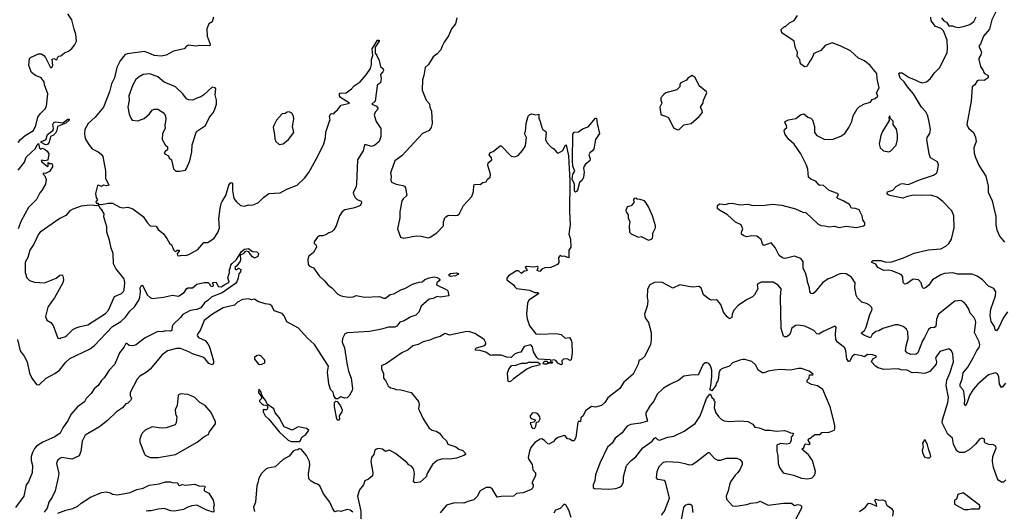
# Model space of a CAD drawing. Extents: x 1954678 to 2060275, y 904822 to 1016299.
# Tile 115 of 256: x 1999830 to 2009532, y 943575 to 948416. Entities that reach past the tile are written whole.
import ezdxf

# ---------------------------------------------------------------- set-up
doc = ezdxf.new("R2010")
doc.units = 0

msp = doc.modelspace()

# ---------------------------------------------------------------- linework, layer by layer
at = {"layer": '0CON20XD'}
for points in [[(2009489.1, 948570.9), (2009408.8, 948415), (2009385.7, 948324.3), (2009328, 948255), (2009296.7, 948175), (2009280, 948155), (2009307.5, 948095), (2009301.7, 948068.3), (2009281.7, 948038.3), (2009280, 948025), (2009296, 947955), (2009323.8, 947915), (2009330, 947895), (2009337.5, 947885), (2009373.8, 947865), (2009373.8, 947845), (2009335, 947816), (2009285, 947820), (2009265, 947813.3), (2009240, 947775), (2009215.8, 947754.2), (2009205.4, 947615), (2009163.1, 947385), (2009179.1, 947349.1), (2009228.6, 947305), (2009248.6, 947258.6), (2009253.5, 947215), (2009232.9, 947155), (2009235, 947102.5), (2009247.9, 947057.9), (2009285, 946976.7), (2009351.2, 946875), (2009373.9, 946776.1), (2009372.5, 946717.5), (2009411.7, 946631.7), (2009447.2, 946477.2), (2009449.5, 946395), (2009458.9, 946345), (2009483, 946283), (2009533.8, 946223.8)], [(1999815, 947205.6), (1999838.1, 947235), (1999883.1, 947275), (1999964.3, 947325), (1999988.9, 947375), (2000009.4, 947455), (2000030.7, 947489.3), (2000078.8, 947535), (2000094, 947565), (2000105.5, 947685.5), (2000074.6, 947774.6), (2000072.2, 947805), (2000042.5, 947842.5), (1999985, 947866.2), (1999946.2, 947895), (1999920.6, 947965), (1999928, 948035), (1999935, 948043.8), (2000015, 948081.2), (2000045, 948079.4), (2000067.5, 948065), (2000083.8, 948045), (2000134.3, 947944.3), (2000145, 947946.7), (2000157.5, 947965), (2000151.2, 948028.8), (2000165, 948033.8), (2000189.3, 948020.7), (2000198.8, 948025), (2000203.3, 948045), (2000213.9, 948056.1), (2000235, 948060.8), (2000271.7, 948088.3), (2000311.2, 948105), (2000345, 948131.4), (2000371.4, 948165), (2000388.1, 948205), (2000384.2, 948275), (2000365, 948322.5), (2000343.7, 948413.7), (2000302.9, 948475)], [(2001740.7, 948439.3), (2001727.1, 948395), (2001695, 948374), (2001672.5, 948325), (2001677.5, 948255), (2001706.7, 948175), (2001705, 948160), (2001605, 948162), (2001565, 948154), (2001494.1, 948165.9), (2001475, 948156.7), (2001449.7, 948130.3), (2001345, 948105.6), (2001272, 948068), (2001225, 948055.5), (2001155, 948062.1), (2001095, 948091.2), (2001055, 948102.5), (2000891.4, 948081.4), (2000868.3, 948071.7), (2000851.4, 948055), (2000820.2, 948009.8), (2000787.7, 947945), (2000764.6, 947845), (2000733.1, 947785), (2000713.9, 947705), (2000654.4, 947555), (2000574.7, 947455.3), (2000505, 947394.2), (2000472.9, 947335), (2000467.5, 947295), (2000471.7, 947261.7), (2000481.7, 947231.7), (2000517.4, 947177.4), (2000545, 947144.2), (2000603.6, 947113.6), (2000631.7, 947091.7), (2000648.7, 947068.7), (2000673.9, 946926.1), (2000673.8, 946855), (2000707.5, 946785), (2000685, 946780), (2000655, 946786.7), (2000636.7, 946773.3), (2000605, 946787.5), (2000595, 946782.5), (2000577.5, 946705), (2000583, 946663), (2000597.5, 946642.5), (2000581.7, 946621.7), (2000585, 946610), (2000598.3, 946608.3), (2000605, 946600), (2000635, 946596.7), (2000705, 946608), (2000745, 946608), (2000815, 946568.8), (2000845, 946563.8), (2000895, 946571.2), (2000945, 946553.8), (2001045, 946476.7), (2001085, 946417.5), (2001116.4, 946386.4), (2001175, 946382.5), (2001195, 946350), (2001245.9, 946305.9), (2001280.7, 946260.7), (2001307.5, 946215), (2001327.5, 946195), (2001345, 946150), (2001365, 946130), (2001383, 946147), (2001400, 946145), (2001400, 946135), (2001380, 946115), (2001383.6, 946093.6), (2001405, 946090), (2001423.8, 946096.2), (2001465, 946093.8), (2001495, 946104), (2001585.6, 946154.4), (2001645, 946220.8), (2001685, 946221.2), (2001747.1, 946262.9), (2001781.2, 946318.8), (2001798.8, 946365), (2001792.2, 946455), (2001803.7, 946556.3), (2001814.6, 946605.4), (2001825.5, 946624.5), (2001861.9, 946685), (2001890, 946785), (2001905, 946807.5), (2001915, 946812.5), (2001926, 946805), (2001925.8, 946735), (2001940.8, 946655), (2001965, 946622.5), (2002005, 946586.2), (2002045, 946578.8), (2002085, 946592), (2002115, 946588.8), (2002140, 946595), (2002183.6, 946616.4), (2002232.5, 946665), (2002286.1, 946703.9), (2002395, 946712), (2002462.7, 946747.3), (2002565, 946785.7), (2002634.7, 946855.3), (2002679.2, 946910.8), (2002767.6, 947072.4), (2002827.1, 947195), (2002843.3, 947255), (2002845, 947307.5), (2002884.1, 947415.9), (2002890, 947425), (2002882.9, 947465), (2002895, 947487.5), (2002905, 947492.5), (2002925, 947490), (2002933.6, 947506.4), (2002961.7, 947528.3), (2002997.5, 947575), (2003080, 947595), (2002990.5, 947650.5), (2002980, 947665), (2002981.7, 947688.3), (2002987, 947693), (2003045.9, 947694.1), (2003100, 947735), (2003125, 947766.2), (2003185, 947803.8), (2003245.5, 947874.5), (2003286, 947935), (2003295.6, 947975), (2003296.7, 948025), (2003310.5, 948065), (2003302.5, 948127.5), (2003355, 948215.5), (2003371.2, 948215), (2003371.1, 948205), (2003334.1, 948145.9), (2003332.5, 948085), (2003350, 948065), (2003371.2, 948015), (2003386.7, 947955), (2003410.5, 947930.5), (2003414, 947915), (2003409.1, 947900.9), (2003383.8, 947875), (2003392, 947835), (2003386.7, 947795), (2003356.7, 947775), (2003351.4, 947765), (2003333.8, 947615)], [(2004135.8, 948435), (2004125, 948376.7), (2004083.1, 948325), (2004055, 948256.7), (2004010.9, 948195), (2003993.8, 948156.2), (2003981.1, 948118.9), (2003945, 948078.6), (2003905, 948050), (2003856.7, 947975), (2003826.2, 947945), (2003812, 947865), (2003798.6, 947825), (2003795, 947722.5), (2003834.1, 947624.1), (2003867.7, 947587.7), (2003870.8, 947555), (2003886.9, 947515), (2003895.7, 947395), (2003884.2, 947355), (2003863.8, 947326.2), (2003798, 947295), (2003595, 947076.2), (2003525, 947026.2), (2003488.8, 946925), (2003483.8, 946905), (2003490, 946875), (2003486.7, 946835), (2003495, 946817.5), (2003540, 946795), (2003603.9, 946783.9), (2003622.5, 946775), (2003630, 946760), (2003645.8, 946685), (2003608.1, 946651.9), (2003595, 946630.8), (2003576.9, 946525), (2003574.5, 946465.5), (2003551.2, 946355), (2003583.3, 946275), (2003615, 946266), (2003735, 946287.5), (2003785, 946283.8), (2003855, 946267.5), (2003876.1, 946273.9), (2003941.7, 946318.3), (2004007.5, 946385), (2004006.9, 946425), (2004018, 946465), (2004027.5, 946475), (2004055, 946490.4), (2004125, 946487.9), (2004145, 946491.1), (2004158.9, 946501.1), (2004204.3, 946585), (2004285.8, 946675), (2004300, 946725), (2004305, 946782.5), (2004312.9, 946797.1), (2004365.9, 946794.1), (2004395, 946813.3), (2004425, 946820), (2004440, 946845), (2004466.2, 946863.8), (2004468.8, 946895), (2004441.2, 946981.2), (2004447.5, 947005), (2004483, 947037), (2004480, 947055), (2004456.7, 947085), (2004465, 947106.7), (2004495, 947116.7), (2004565, 947172.5), (2004575, 947172.5), (2004671.7, 947071.7), (2004705, 947064), (2004740.3, 947079.7), (2004785, 947126.2), (2004815.5, 947175), (2004822.5, 947255), (2004803.8, 947295), (2004814.2, 947315.8), (2004819.2, 947395), (2004840, 947465), (2004855, 947481.2), (2004875, 947488.6), (2004915, 947480), (2004945, 947486), (2004943.8, 947445), (2004960, 947415), (2004974.2, 947355), (2004986.2, 947335), (2005013.3, 947315), (2005018, 947305), (2005011.4, 947235), (2005023.8, 947205), (2005063.3, 947165), (2005093.9, 947143.9), (2005125, 947103.3), (2005135, 947100), (2005181.7, 947128.3), (2005205, 947177.5), (2005215, 947182.5), (2005238.9, 947075), (2005251.1, 946828.9), (2005248.5, 946525), (2005255.3, 946395), (2005242.3, 946305), (2005257.1, 946255), (2005261.6, 946175), (2005240.8, 946145), (2005240, 946070), (2005195, 946087.5), (2005175, 946082.5), (2005155, 946092.5), (2005137.5, 946075), (2005142.5, 946025), (2005130, 946005), (2005065, 945977.1), (2005005, 945973.8), (2004975, 945957.5), (2004955, 945937.5), (2004930, 945945), (2004940, 945975), (2004937, 945987), (2004895, 945977.5), (2004823, 945987), (2004810, 945975), (2004827.5, 945955), (2004828.3, 945941.7), (2004800.5, 945939.5), (2004775, 945917.5), (2004745, 945943.3), (2004725, 945943.3), (2004647, 945893), (2004628.3, 945871.7), (2004630, 945855), (2004696.4, 945806.4), (2004707.5, 945785), (2004725, 945770), (2004853, 945753), (2004905, 945729.2), (2004928.3, 945728.3), (2004940, 945725), (2004941.2, 945715), (2004846.7, 945655), (2004832, 945625), (2004824.5, 945514.5), (2004830.8, 945470.8), (2004851.7, 945401.7), (2004915, 945322.5), (2004949.2, 945319.2), (2005117.1, 945327.1), (2005164.2, 945314.2), (2005205, 945280), (2005247.5, 945287.5), (2005265, 945260), (2005271.2, 945231.2), (2005273.8, 945135), (2005265, 945066.2), (2005255, 945058.8), (2005225, 945077.5), (2005188.3, 945071.7), (2005173, 945057), (2005176.7, 945025), (2005165, 945016.7), (2005132.5, 945035), (2005116.4, 945056.4), (2005096.4, 945066.4), (2005065, 945060), (2005056.7, 945066.7), (2004943, 945073), (2004925, 945090), (2004894.1, 945144.1), (2004882.5, 945195), (2004865, 945212.9), (2004801.7, 945198.3), (2004767.7, 945142.3), (2004733.6, 945136.4), (2004706.4, 945123.6), (2004671.7, 945088.3), (2004628.3, 945091.7), (2004573, 945113), (2004485, 945112.5), (2004475, 945107.5), (2004465, 945112.5), (2004421.7, 945141.7), (2004365, 945158.6), (2004320, 945160), (2004320, 945175), (2004332.5, 945185), (2004412, 945208), (2004424.4, 945225), (2004424.4, 945235), (2004405, 945267.8), (2004315, 945324.2), (2004265, 945342.9), (2004235, 945345.6), (2004065, 945309.2), (2004025, 945324), (2004015, 945322), (2003974.3, 945295.7), (2003915, 945278.6), (2003871.7, 945258.3), (2003806.7, 945245), (2003755, 945215.6), (2003705, 945202.5), (2003656.3, 945163.7), (2003595.5, 945134.5), (2003445, 945030), (2003395, 945007.5), (2003395, 944970), (2003416.1, 944936.1), (2003413.3, 944885), (2003435, 944863.3), (2003459.1, 944809.1), (2003485, 944790.8), (2003516.4, 944783.6)], [(2009542, 944835), (2009515, 944800), (2009505, 944792.5), (2009485.8, 944825), (2009477.4, 944897.4), (2009465, 944928), (2009445, 944939.2), (2009375, 944920), (2009269.4, 944825), (2009225.6, 944775), (2009188.2, 944715), (2009165, 944646.7), (2009145, 944613.3), (2009138.8, 944625), (2009143.3, 944675), (2009133.8, 944755), (2009124.5, 944775), (2009096.7, 944805), (2009096.5, 944825), (2009117.7, 944875), (2009125, 944938.1), (2009172.7, 944995), (2009226.5, 945085), (2009260.9, 945159.1), (2009283.4, 945186.6), (2009290.6, 945215), (2009282.9, 945245), (2009238.9, 945335), (2009251.5, 945435), (2009247.8, 945455), (2009232.5, 945485), (2009194.4, 945525), (2009181.9, 945565), (2009155, 945608), (2009134.3, 945634.3), (2009105, 945650), (2009045, 945643.8), (2008882.5, 945517.5), (2008862.4, 945467.6), (2008858.1, 945395), (2008845, 945385.6), (2008805, 945382.9), (2008784.6, 945365.4), (2008746.5, 945285), (2008725.4, 945254.6), (2008678.2, 945135), (2008665, 945123.5), (2008609.5, 945119.5), (2008575, 945133.8), (2008556.7, 945155), (2008563.3, 945205), (2008585.5, 945275), (2008581.2, 945341.2), (2008566.8, 945366.8), (2008536.7, 945395), (2008485, 945412.5), (2008455, 945410.8), (2008335, 945374.3), (2008295, 945352), (2008265, 945343.8), (2008231.2, 945315), (2008215, 945283.8), (2008155, 945305.6), (2008124, 945325), (2008128, 945335), (2008152.9, 945355), (2008171.1, 945388.9), (2008206.5, 945513.5), (2008228, 945555), (2008228.3, 945568.3), (2008223.6, 945583.6), (2008205, 945603.3), (2008175, 945622), (2008128.8, 945635), (2008086.4, 945676.4), (2008073.5, 945703.5), (2008058, 945775), (2008062, 945825), (2008025, 945880), (2007975, 945914.2), (2007925, 945915.8), (2007895, 945907.1), (2007835, 945876), (2007795.8, 945864.2), (2007741.2, 945825), (2007665, 945732.9), (2007645, 945717.5), (2007630.3, 945720.3), (2007616, 945735), (2007613.1, 945775), (2007592.9, 945835), (2007590.6, 945865), (2007574.4, 945924.4), (2007549.2, 945965), (2007548.8, 946035), (2007526.2, 946065), (2007465, 946088), (2007385, 946066.9), (2007365, 946064.5), (2007345, 946070.6), (2007314.4, 946095), (2007275, 946173.3), (2007235, 946220), (2007163.6, 946193.6), (2007149.3, 946209.3), (2007135, 946250), (2007093.9, 946283.9), (2007045, 946288.8), (2006995, 946279.2), (2006965.8, 946285.8), (2006943.8, 946305), (2006943.3, 946325), (2006953.8, 946355), (2006940, 946395), (2006882.8, 946422.8), (2006805, 946495.7), (2006725, 946538.6), (2006707.1, 946555), (2006704.3, 946585), (2006725, 946602.9), (2006785, 946595.8), (2006815, 946605.7), (2006855, 946608), (2006925, 946594.3), (2007005, 946600), (2007055, 946585.7), (2007175, 946590.6), (2007245, 946597.9), (2007338.7, 946588.7), (2007474.5, 946554.5), (2007545, 946521.4), (2007577.3, 946517.3), (2007694.6, 946404.6), (2007725, 946388.1), (2007765, 946385.7), (2007805.5, 946374.5), (2007855, 946382.5), (2007905, 946371.1), (2007975, 946383.8), (2008075, 946368), (2008145, 946386.2), (2008157.5, 946395), (2008158.8, 946415), (2008136.4, 946446.4), (2008131.2, 946485), (2008102.5, 946545), (2008065, 946556.7), (2008025, 946560), (2008005, 946596.7), (2007945, 946631.9), (2007890, 946655), (2007882.5, 946665), (2007896.7, 946695), (2007886.7, 946705), (2007805, 946734), (2007747.5, 946785), (2007715, 946783.3), (2007705, 946788.8), (2007676.2, 946825), (2007655, 946832.9), (2007626.2, 946845), (2007602.5, 946865), (2007594.5, 946945), (2007583.8, 946983.8), (2007528.5, 947095), (2007461.7, 947191.7), (2007408.8, 947235), (2007371.2, 947285), (2007361.7, 947318.3), (2007366.4, 947333.6), (2007387.5, 947355), (2007386.7, 947375), (2007370, 947405), (2007372.5, 947415), (2007405, 947430), (2007477.7, 947442.3), (2007525, 947480), (2007555, 947487.5), (2007596.4, 947456.4), (2007625, 947446.7), (2007640.7, 947430.7), (2007660, 947365), (2007661.2, 947305), (2007683.8, 947275), (2007765, 947235.8), (2007845, 947240), (2007922.1, 947267.9), (2007960, 947295), (2007999.5, 947355), (2008029.5, 947415), (2008041.5, 947468.5), (2008083.4, 947536.6), (2008105, 947560), (2008154.2, 947585.8), (2008215, 947602.5), (2008228.8, 947631.2), (2008260.7, 947639.3), (2008285, 947662.5), (2008273.3, 947695), (2008300, 947745), (2008280, 947835), (2008277.1, 947885), (2008210.8, 947965), (2008155, 948011.9), (2008095, 948035.6), (2008015, 948110), (2007915, 948158.8), (2007835, 948188), (2007767.7, 948162.3), (2007725, 948111.2), (2007655, 948082.5), (2007636.7, 948035), (2007615, 948007.5), (2007587.5, 947955), (2007563, 947953), (2007525, 947980), (2007516.7, 948025), (2007490, 948055), (2007493.3, 948095), (2007475.9, 948135.9), (2007460, 948205), (2007340, 948285), (2007331.7, 948318.3), (2007365, 948350), (2007375, 948350), (2007415.9, 948384.1), (2007462.3, 948407.7), (2007495, 948456.7)], [(2009561.7, 945538.3), (2009521.9, 945478.1), (2009479.5, 945385), (2009455, 945353.3), (2009441.5, 945361.5), (2009434.4, 945395), (2009403.8, 945443.8), (2009393.9, 945503.9), (2009398.2, 945565), (2009444.4, 945695), (2009450, 945735), (2009427.9, 945767.9), (2009375, 945792), (2009316, 945855), (2009265, 945891.4), (2009215, 945908.9), (2009075, 945909.2), (2009025, 945923.6), (2008943.4, 945916.6), (2008905, 945903.8), (2008825, 945853.5), (2008785, 945797.1), (2008755, 945774), (2008735, 945770), (2008725, 945777.5), (2008714, 945825), (2008685, 945853.8), (2008635, 945860), (2008573.3, 945816.7), (2008552.4, 945812.4), (2008535, 945828), (2008533.3, 945885), (2008516.5, 945906.5), (2008424, 945944), (2008395, 945949.3), (2008345, 945946.9), (2008284.3, 945974.3), (2008265, 946009.2), (2008226.7, 946025), (2008226, 946035), (2008235, 946045.6), (2008315, 946043.1), (2008365, 946026.7), (2008425, 946030.5), (2008539.7, 946070.3), (2008645, 946118.2), (2008780, 946150), (2008905, 946160), (2008954.5, 946185.5), (2008985, 946212.2), (2009012.5, 946255), (2009037.5, 946365), (2009034.4, 946485), (2009014.4, 946535), (2008925, 946626.9), (2008869.1, 946669.1), (2008806.5, 946686.5), (2008715, 946683.8), (2008635, 946689.1), (2008565, 946670), (2008535, 946659.2), (2008515, 946660), (2008405, 946684.2), (2008383.3, 946695), (2008376.7, 946705), (2008380.7, 946719.3), (2008435, 946738), (2008465, 946772.9), (2008510.7, 946799.3), (2008535, 946802.5), (2008575, 946792.1), (2008595, 946795.4), (2008695, 946839.5), (2008835, 946883.5), (2008862.9, 946905), (2008875, 946923.8), (2008884.4, 946985), (2008872.5, 947015), (2008806, 947056), (2008792.3, 947095), (2008769.1, 947235), (2008773.1, 947255), (2008796.7, 947295), (2008804.4, 947335), (2008789.5, 947425), (2008774.4, 947475), (2008757.3, 947507.3), (2008715.8, 947555.8), (2008637.8, 947685), (2008578, 947755), (2008544.6, 947804.6), (2008505, 947840), (2008492, 947885), (2008496.2, 947893.8), (2008525, 947893.1), (2008595, 947847.1), (2008655, 947824.3), (2008692.6, 947802.6), (2008725, 947795.7), (2008765, 947804.2), (2008803.6, 947836.4), (2008845, 947893.8), (2008895.5, 947944.5), (2008967.8, 948092.2), (2008971.8, 948128.2), (2008967.5, 948215), (2008933.3, 948305), (2008908.3, 948328.3), (2008855, 948350.4), (2008809.6, 948405), (2008808.6, 948441.4)], [(2008913.3, 948435), (2008934.5, 948404.5), (2008961.7, 948391.7), (2008985, 948356.7), (2009023, 948357), (2009045.7, 948345.7), (2009085, 948340), (2009154.4, 948354.4), (2009191.7, 948368.3), (2009230.8, 948399.2), (2009254.3, 948445.7)], [(2001405, 946923.8), (2001465, 946932.5), (2001475, 946950), (2001505.5, 947024.5), (2001526.9, 947115), (2001529.1, 947185), (2001571.1, 947315), (2001660, 947375), (2001700.8, 947455), (2001734.4, 947495.6), (2001749.2, 947525), (2001770, 947585), (2001767.5, 947625), (2001754.4, 947675), (2001763.3, 947735), (2001755, 947745.7), (2001725, 947750), (2001644.3, 947675.7), (2001615, 947656), (2001576.1, 947643.9), (2001537.1, 947622.9), (2001495, 947625.7), (2001474, 947635), (2001437.2, 947687.2), (2001365, 947753.8), (2001255, 947800.8), (2001192, 947852), (2001113.2, 947883.2), (2001047.5, 947875), (2001005.6, 947854.4), (2000974.5, 947825.5), (2000944.3, 947775), (2000904.4, 947665), (2000907.9, 947622.1), (2000895.8, 947555), (2000908, 947485), (2000923.8, 947445), (2000937.7, 947427.7), (2000995, 947418.8), (2001055, 947441.9), (2001110.5, 947489.5), (2001136, 947525), (2001155.9, 947535.9), (2001192.5, 947535), (2001255, 947496.7), (2001266.2, 947465), (2001268.8, 947435), (2001258.8, 947375), (2001263.3, 947345), (2001236.7, 947295), (2001233.3, 947235), (2001263.6, 947183.6), (2001287.5, 947165), (2001287.5, 947135), (2001261.7, 947118.3), (2001252.5, 947105), (2001260, 947095), (2001296.4, 947076.4), (2001302.5, 947055), (2001324.5, 947034.5), (2001345, 946947.5), (2001370, 946925), (2001405, 946923.8)], [(2006325, 947332.5), (2006375, 947380), (2006445, 947392.5), (2006526.4, 947463.6), (2006556.4, 947503.6), (2006555, 947520), (2006536.7, 947555), (2006563.6, 947596.4), (2006567.5, 947625), (2006600, 947695), (2006597.5, 947705), (2006524.6, 947764.6), (2006485, 947846.7), (2006456.1, 947866.1), (2006415, 947840), (2006399.2, 947820.8), (2006343.3, 947795), (2006335, 947780), (2006333.3, 947755), (2006305, 947726.2), (2006196.7, 947695), (2006172.4, 947677.6), (2006148, 947645), (2006148, 947625), (2006158.8, 947595), (2006136.2, 947555), (2006147.5, 947485), (2006160, 947475), (2006195, 947467.5), (2006223, 947453), (2006272.3, 947352.3), (2006303.6, 947333.6), (2006325, 947332.5)], [(2003333.8, 947615), (2003300, 947585), (2003345.7, 947565.7), (2003360, 947545), (2003360, 947535), (2003333.8, 947505), (2003323.8, 947475), (2003344, 947415), (2003387.1, 947345), (2003388.3, 947265), (2003371.8, 947215), (2003325, 947175.5), (2003295, 947167.9), (2003245, 947184.3), (2003226.1, 947183.9), (2003215.8, 947125), (2003160, 947035), (2003148.5, 946795), (2003141.5, 946765), (2003117.1, 946715), (2003117.5, 946697.5), (2003135, 946663.8), (2003155, 946646), (2003195, 946628.8), (2003199.5, 946610.5), (2003183.2, 946586.8), (2003165, 946575.7), (2003115, 946558.6), (2003035, 946542), (2003006.7, 946525), (2002980, 946485), (2002948, 946385), (2002925, 946346.7), (2002905, 946326.7), (2002875, 946316.7), (2002845, 946296.7), (2002813.6, 946286.4), (2002782.9, 946287.1), (2002765, 946273.8), (2002730.5, 946229.5), (2002730, 946215), (2002750, 946195), (2002753.3, 946175), (2002725.9, 946124.1), (2002676.4, 946083.6), (2002667.5, 946055), (2002672.5, 946005), (2002685, 945987.5), (2002725, 945972.5), (2002780.8, 945895), (2002834.2, 945845), (2002870.3, 945800.3), (2002905, 945776), (2002963.8, 945713.8), (2002996.8, 945696.8), (2003065, 945683.1), (2003115, 945687.1), (2003145, 945699.4), (2003227.9, 945682.1), (2003375, 945688.5), (2003415, 945673.8), (2003435, 945673.8), (2003479.1, 945710.9), (2003515, 945717.3), (2003591.6, 945758.4), (2003625, 945768.1), (2003699.7, 945810.3), (2003765, 945830), (2003795, 945832.9), (2003822.5, 945857.5), (2003865.9, 945874.1), (2003915, 945882), (2003945, 945877.1), (2003965.4, 945865.4), (2003969.2, 945855), (2003964.4, 945845), (2003940, 945825), (2003935.6, 945805), (2004040, 945755), (2004048.2, 945745), (2004057.5, 945695), (2003974.1, 945684.1), (2003945, 945688.8), (2003905, 945671.4), (2003865, 945664.3), (2003785.8, 945595), (2003764.2, 945535), (2003734.6, 945505.4), (2003685, 945489.5), (2003618.5, 945451.5), (2003575, 945437.9), (2003545, 945396.5), (2003525, 945386.9), (2003465, 945388.2), (2003395, 945367.5), (2003276.9, 945346.9), (2003058.3, 945331.7), (2003035, 945321.2), (2003009.2, 945275), (2003008.8, 945238.8), (2003030, 945185), (2003054.2, 945034.2), (2003070, 944955), (2003095.8, 944885), (2003110, 944785), (2003106.7, 944765), (2003075, 944712.5), (2003055, 944692.5), (2003035, 944688.8), (2002995, 944703.3), (2002965, 944682), (2002945, 944682.5), (2002924.6, 944715), (2002917.7, 944747.7), (2002893.7, 944773.7), (2002875, 944830), (2002864, 944945), (2002871.8, 945005), (2002735.9, 945215.9), (2002662.4, 945282.4), (2002578.3, 945378.3), (2002461.9, 945441.9), (2002435, 945500), (2002415, 945522.5), (2002338.6, 945548.6), (2002315, 945596.7), (2002295, 945612.5), (2002249.2, 945619.2), (2002175, 945640), (2002145, 945663.3), (2002115, 945656.7), (2002085, 945667.5), (2002025, 945662), (2001976.2, 945635), (2001945, 945606), (2001835, 945577.1), (2001729.2, 945515), (2001649.2, 945455), (2001608.6, 945355), (2001584.4, 945325), (2001579.2, 945305), (2001593.3, 945285), (2001656.4, 945256.4), (2001684.3, 945225), (2001700, 945195), (2001739.5, 945055), (2001738.1, 945031.9), (2001725, 945016.7), (2001695, 945030), (2001657.1, 945075), (2001635, 945091.8), (2001534, 945124), (2001495, 945146.4), (2001415, 945177.5), (2001375, 945178.1), (2001287.5, 945155), (2001235, 945116.2), (2001115, 944974), (2001075, 944942), (2001015, 944906.2), (2000988.8, 944875), (2000920, 944745), (2000918, 944715), (2000930.8, 944685), (2000921.2, 944665), (2000895, 944640), (2000875, 944633.3), (2000842.5, 944595), (2000785, 944555.7), (2000695, 944470), (2000615, 944407.5), (2000473.8, 944325), (2000445.7, 944265), (2000431.5, 944165), (2000415, 944120), (2000345, 944088.1), (2000245, 944104.2), (2000224.5, 944095.5), (2000201.2, 944075), (2000191.2, 944045), (2000213.9, 943946.1), (2000208.8, 943908.8), (2000178.6, 943775), (2000150, 943715), (2000116.2, 943665), (2000100, 943605), (2000071.2, 943565)], [(2002385, 947187.5), (2002425, 947193.3), (2002480, 947235), (2002530, 947305), (2002517.5, 947365), (2002530, 947435), (2002526.7, 947465), (2002512.5, 947495), (2002485, 947510), (2002465, 947506.7), (2002445, 947492.5), (2002415, 947487.5), (2002361.2, 947425), (2002333.3, 947375), (2002328.8, 947355), (2002341.2, 947285), (2002342.3, 947242.3), (2002353.3, 947215), (2002385, 947187.5)], [(2000085, 947182), (2000040, 947205), (2000040.6, 947215), (2000086.3, 947233.7), (2000103.8, 947285), (2000155.4, 947324.6), (2000163.3, 947345), (2000156.6, 947385), (2000164.6, 947405), (2000185, 947410.7), (2000255, 947401.2), (2000304.6, 947435.4), (2000316.7, 947435), (2000318, 947425), (2000285, 947396.9), (2000200.8, 947365), (2000195.8, 947325), (2000181.4, 947298.6), (2000162.7, 947277.3), (2000133.1, 947265), (2000121.2, 947208.8), (2000102.2, 947187.8), (2000085, 947182)], [(2005305, 946717.5), (2005298.3, 946728.3), (2005295.7, 946795), (2005273.5, 946845), (2005279.5, 946895), (2005300.2, 946925), (2005280, 946975), (2005277.2, 947027.2), (2005281.1, 947288.9), (2005295, 947306.7), (2005335, 947310), (2005375, 947341.2), (2005430.7, 947359.3), (2005502, 947445), (2005515, 947445.7), (2005520, 947395), (2005543.3, 947295), (2005503.8, 947235), (2005488.8, 947145), (2005473.8, 947125), (2005446.7, 947105), (2005436.7, 947085), (2005452.5, 947045), (2005449.2, 947025), (2005405, 946993.8), (2005390.8, 946975), (2005385.8, 946955), (2005391.2, 946915), (2005385.8, 946865), (2005373, 946837), (2005347.3, 946812.7), (2005325, 946737.5), (2005315, 946722.5), (2005305, 946717.5)], [(2008395, 947116.2), (2008415, 947123.8), (2008465, 947180), (2008479.2, 947235), (2008480.8, 947285), (2008469.5, 947339.5), (2008436.7, 947385), (2008437, 947417), (2008411.7, 947441.7), (2008405, 947470), (2008392.5, 947455), (2008397, 947423), (2008331.2, 947315), (2008314, 947275), (2008298, 947195), (2008310, 947155), (2008340, 947125), (2008395, 947116.2)], [(1999815, 946933.3), (1999878.5, 947011.5), (1999895, 947062.2), (1999985, 947148.1), (2000001.1, 947185), (2000015, 947195.4), (2000025, 947152), (2000035, 947142.5), (2000055, 947151.2), (2000085, 947134), (2000101.4, 947121.4), (2000116, 947095), (2000108.3, 947031.7), (2000075, 947026), (2000047.5, 947032.5), (2000042.5, 947025), (2000047.5, 947015), (2000105, 946970), (2000110, 946975), (2000111.7, 947008.3), (2000125, 947000), (2000145, 947000), (2000152.5, 946985), (2000151.7, 946968.3), (2000125, 946922.5), (2000085, 946902.5), (2000060, 946905), (2000060, 946895), (2000077, 946877), (2000091.7, 946841.7), (2000082.5, 946795), (2000048.8, 946735), (2000027.5, 946712.5), (1999994, 946645), (1999915, 946566.2), (1999845.7, 946434.3), (1999814.2, 946355)], [(2006025, 946244), (2006055, 946253.8), (2006063.8, 946265), (2006070, 946285), (2006068.8, 946315), (2006094, 946365), (2006094.2, 946385), (2006065.7, 946485), (2006025, 946573.3), (2006001.2, 946615), (2005985, 946631.2), (2005945, 946646.7), (2005915, 946650), (2005907, 946657), (2005885, 946656.7), (2005876.7, 946645), (2005880, 946615), (2005873.8, 946605), (2005855, 946583.8), (2005816.1, 946573.9), (2005802.7, 946537.3), (2005805, 946523.3), (2005824, 946495), (2005824.2, 946465), (2005840.6, 946425), (2005834.6, 946385), (2005838.5, 946325), (2005855, 946306.7), (2005925, 946274.2), (2005955, 946280), (2006025, 946244)], [(2000225, 945277.5), (2000235, 945283.3), (2000275, 945294), (2000295, 945306.2), (2000353.8, 945365), (2000387.3, 945382.7), (2000425, 945395.8), (2000500.6, 945409.4), (2000675, 945522.5), (2000705, 945553.8), (2000765, 945691.2), (2000832.1, 945717.9), (2000850.8, 945735), (2000859.2, 945755), (2000867.1, 945825), (2000860.8, 945865), (2000777, 945967), (2000753.2, 946013.2), (2000750, 946115), (2000731.2, 946165), (2000716, 946245), (2000690, 946325), (2000690, 946375), (2000660, 946475), (2000662.5, 946505), (2000640, 946545), (2000625, 946552.5), (2000617, 946577), (2000605, 946590), (2000585, 946583.3), (2000545, 946590), (2000495, 946586), (2000435, 946578.6), (2000355, 946550.8), (2000325, 946532), (2000283.2, 946486.8), (2000225, 946457.5), (2000032, 946325), (2000015.8, 946305), (1999970, 946205), (1999930.8, 946145), (1999910.8, 946075), (1999885, 946027.5), (1999884.2, 945925), (1999900, 945875), (1999926.1, 945846.1), (1999975, 945830), (2000074.4, 945825.6), (2000188.5, 945871.5), (2000225, 945898.8), (2000245, 945902.5), (2000253.6, 945893.6), (2000261.2, 945855), (2000254, 945825), (2000173.7, 945676.3), (2000143.1, 945636.9), (2000106, 945585), (2000083.9, 945493.9), (2000097, 945457), (2000136.7, 945435), (2000161.2, 945405), (2000205, 945280), (2000225, 945277.5)], [(2001027.5, 945795), (2001035, 945802.5), (2001045, 945790), (2001085.5, 945705.5), (2001115, 945679.2), (2001135, 945670.8), (2001245.9, 945684.1), (2001335, 945704), (2001395.6, 945694.4), (2001451.4, 945728.6), (2001473.1, 945765), (2001485, 945774.3), (2001533.9, 945776.1), (2001575, 945812.5), (2001647, 945827), (2001687, 945827), (2001698.3, 945818.3), (2001710, 945795), (2001725, 945790), (2001740, 945795), (2001738.3, 945808.3), (2001730, 945815), (2001731.7, 945828.3), (2001765, 945830), (2001785, 945787.5), (2001815, 945784.4), (2001850.7, 945809.3), (2001885, 945822.9), (2001894, 945835), (2001880.5, 945875), (2001897.1, 945925), (2001896.2, 945955), (2001905, 945966.7), (2001911.8, 945998.2), (2001923.5, 946016.5), (2001965.7, 946054.3), (2002015, 946134.5), (2002045, 946156.9), (2002085, 946162.7), (2002122.4, 946132.4), (2002165, 946128.5), (2002183.6, 946113.6), (2002177.1, 946085), (2002145, 946067.5), (2002122.2, 946082.2), (2002105, 946104.4), (2002088.9, 946128.9), (2002065, 946136.5), (2002049.3, 946130.7), (2002031.2, 946108.8), (2002003.3, 946096.7), (2002006.9, 946055), (2002001.7, 946038.3), (2001968.5, 945991.5), (2001949.4, 945975), (2001955, 945956), (2001965, 945956.2), (2001985, 945970), (2002010, 945955), (2002005.8, 945934.2), (2001988.3, 945911.7), (2001983.8, 945875), (2001969.7, 945835), (2001955, 945817.1), (2001825.5, 945724.5), (2001721.9, 945688.1), (2001685, 945651.2), (2001651.4, 945628.6), (2001615, 945578.6), (2001575, 945561.5), (2001509.4, 945550.6), (2001436.5, 945513.5), (2001415, 945484.3), (2001341.4, 945415), (2001331.9, 945395), (2001330, 945355), (2001315, 945350), (2001265, 945350.8), (2001235, 945340.6), (2001205, 945345.6), (2001185, 945341.5), (2001065, 945282.2), (2001013.8, 945243.8), (2000976.3, 945213.7), (2000945, 945203), (2000907, 945207), (2000885, 945226.2), (2000875, 945226.7), (2000859.2, 945195), (2000811.8, 945135), (2000766.5, 945023.5), (2000710, 944965), (2000661, 944889), (2000635, 944862.7), (2000602.9, 944815), (2000565, 944779.6), (2000534.4, 944735.6), (2000486.2, 944685), (2000466.8, 944653.2), (2000400.4, 944605), (2000333.4, 944526.6), (2000308.5, 944471.5), (2000254.3, 944395.7), (2000229.5, 944345), (2000175, 944308.8), (2000058.6, 944255), (1999995, 944214.5), (1999975, 944192.2), (1999954.8, 944155.2), (1999942, 944115), (1999942.5, 944075), (1999956, 944024), (1999952, 943955), (1999915.4, 943864.6), (1999893.6, 943835), (1999870.9, 943725), (1999789.1, 943610.9)], [(2004075, 945885.8), (2004061.9, 945895), (2004062.5, 945905), (2004075, 945916), (2004135, 945924.2), (2004152.5, 945915), (2004146.2, 945905), (2004125, 945894.5), (2004075, 945885.8)], [(1999808.9, 945265), (1999835, 945156), (1999875, 945103.3), (1999904, 945045), (1999925.5, 944935), (1999949.1, 944885), (1999995, 944824.4), (2000015, 944819.4), (2000025, 944824.3), (2000090.6, 944885), (2000175, 944931.1), (2000223.5, 944965), (2000285.3, 945044.7), (2000325, 945079.1), (2000518.8, 945171.2), (2000565.3, 945204.7), (2000745, 945395.4), (2000825.5, 945445), (2000874, 945486), (2000916.5, 945545), (2000961.5, 945588.5), (2001003.6, 945655), (2001014.5, 945685), (2001021.2, 945735), (2001017.8, 945775), (2001027.5, 945795)], [(2009546.8, 943883.2), (2009525, 943862.5), (2009505, 943862.5), (2009478.1, 943878.1), (2009465, 943893.3), (2009424, 944005), (2009416.4, 944065), (2009420, 944115), (2009453.2, 944195), (2009448.2, 944215), (2009425, 944227.5), (2009380.9, 944230.9), (2009347.5, 944245), (2009337.5, 944255), (2009336.1, 944286.1), (2009315, 944296.2), (2009287.5, 944285), (2009246.7, 944235), (2009185, 944180), (2009137.7, 944152.3), (2009095, 944154.2), (2009075, 944164.2), (2009055.8, 944185.8), (2009032, 944235), (2009021.1, 944295), (2008974.7, 944334.7), (2008920.8, 944445), (2008922.8, 944475), (2008975.3, 944645), (2008982.5, 944695), (2008960.3, 944815), (2008965.3, 944865), (2008996.2, 944935), (2009030.6, 945045), (2009025.8, 945125), (2009010, 945155), (2008985, 945173.3), (2008895, 945149.2), (2008854.4, 945085), (2008864, 945045), (2008860.8, 945025), (2008799.3, 944950.7), (2008755.8, 944934.2), (2008735, 944931.2), (2008665, 944942), (2008625, 944938.8), (2008575, 944963.1), (2008515, 944966.2), (2008485, 944976.7), (2008345, 944970.8), (2008287.5, 944987.5), (2008263.5, 945003.5), (2008224.2, 945045), (2008235.7, 945075), (2008273.3, 945095), (2008267.5, 945105), (2008232.5, 945115), (2008185, 945118.9), (2008155, 945094.2), (2008126.8, 945106.8), (2008055, 945118.9), (2008032.2, 945097.8), (2008005, 945049.2), (2007995, 945048.6), (2007979.7, 945075), (2007970.2, 945155), (2007959.8, 945185), (2007889, 945239), (2007870.9, 945265), (2007868.3, 945321.7), (2007876.7, 945385), (2007870, 945395), (2007863, 945397), (2007755, 945347.5), (2007705, 945317.5), (2007685, 945322.5), (2007653.5, 945353.5), (2007616.1, 945376.1), (2007565, 945397.3), (2007505, 945409.2), (2007475, 945403.1), (2007435.4, 945375), (2007425, 945332), (2007410.9, 945309.1), (2007385, 945293.1), (2007365, 945292.9), (2007355, 945300), (2007332.5, 945375), (2007327.8, 945685), (2007334.3, 945765), (2007303, 945803), (2007255, 945830.8), (2007135, 945830), (2007104.1, 945815.9), (2007096.7, 945805), (2007103.8, 945765), (2007069.2, 945705), (2007051.7, 945688.3), (2006991.3, 945658.7), (2006910, 945600), (2006868, 945555), (2006850, 945515), (2006845.9, 945484.1), (2006825, 945470), (2006800.7, 945490.7), (2006766.4, 945536.4), (2006739.7, 945609.7), (2006705, 945650), (2006695, 945657.5), (2006645, 945652.5), (2006625, 945662.5), (2006567.5, 945705), (2006555.8, 945745.8), (2006545, 945773.3), (2006525, 945790), (2006455, 945782.5), (2006335, 945806.2), (2006265, 945773.3), (2006165, 945827.5), (2006145, 945832.5), (2006085, 945827.5), (2006040, 945805), (2006017, 945763), (2006011.6, 945685), (2006018.5, 945645), (2006014.2, 945595), (2005987.1, 945515), (2005991.4, 945481.4), (2006027.5, 945435), (2006051.2, 945335), (2006053.3, 945265), (2006047, 945213), (2005985, 945098.8), (2005965, 945076.7), (2005942.7, 945067.3), (2005931.2, 945055), (2005923.8, 945025), (2005875, 944923.8), (2005782, 944845), (2005743.3, 944785), (2005625, 944692), (2005595.8, 944645), (2005563.7, 944616.3), (2005505, 944601.2), (2005465, 944606.2), (2005403.9, 944565), (2005382.3, 944515), (2005360, 944495), (2005355, 944456), (2005335, 944461.2), (2005329.5, 944450.5), (2005309.6, 944305), (2005295, 944270), (2005275, 944270), (2005250, 944285), (2005229.3, 944289.3), (2005205, 944316.7), (2005195, 944320), (2005135, 944300), (2005110, 944285), (2005085, 944258.8), (2005045, 944236.7), (2005035, 944237.5), (2005002.3, 944272.3), (2004975, 944286.7), (2004960, 944285), (2004907, 944253), (2004867.3, 944202.7), (2004853, 944167), (2004840.8, 944105), (2004846.2, 944085), (2004878, 944035), (2004885, 943982.5), (2004913.8, 943955), (2004912, 943925), (2004876.2, 943855), (2004888.9, 943835), (2004885.4, 943804.6), (2004869.2, 943790.8), (2004792.2, 943757.8), (2004725, 943748.8), (2004695, 943723.3), (2004575, 943719.2), (2004534.4, 943714.4), (2004485, 943795.8), (2004465, 943808), (2004425, 943810), (2004368.8, 943775), (2004338.1, 943721.9), (2004304, 943686), (2004245, 943672.5), (2004205, 943655.7), (2004115, 943658), (2004034.2, 943635.8), (2003972, 943558)], [(2002195, 945018.8), (2002215, 945022.9), (2002245, 945036.7), (2002245, 945062.5), (2002205, 945106.2), (2002185, 945113.3), (2002163.9, 945106.1), (2002145, 945090), (2002143.9, 945073.9), (2002182.7, 945022.7), (2002195, 945018.8)], [(2004655, 944848), (2004643.8, 944853.8), (2004637.1, 944935), (2004650.6, 944975), (2004675, 945008.8), (2004720, 945015), (2004775, 945033.3), (2004825, 945033.3), (2004845, 945042.5), (2004935, 945043.3), (2004957, 945027), (2004952.5, 945015), (2004875, 944996.2), (2004825.8, 944974.2), (2004695, 944880), (2004665, 944851.4), (2004655, 944848)], [(2005025, 945022), (2004992.5, 945025), (2004987.5, 945035), (2004993.3, 945046.7), (2005005, 945052.5), (2005022.5, 945052.5), (2005035, 945040), (2005055, 945040), (2005065, 945050), (2005080, 945045), (2005075.9, 945034.1), (2005037.5, 945032.5), (2005025, 945022)], [(2005635, 943794.1), (2005705, 943800.4), (2005738.8, 943811.2), (2005758.8, 943825), (2005779.7, 943860.3), (2005780.6, 943915), (2005810, 944025), (2005855, 944073.8), (2005899.7, 944110.3), (2005970.2, 944199.8), (2006062.5, 944265), (2006085, 944296.2), (2006095, 944300), (2006115, 944282.5), (2006135, 944275.8), (2006215, 944304.3), (2006275, 944314.4), (2006376.6, 944363.4), (2006485, 944440), (2006530.3, 944509.7), (2006552.6, 944557.4), (2006596.7, 944685), (2006631.7, 944728.3), (2006638.3, 944728.3), (2006650, 944695), (2006668.3, 944678.3), (2006670, 944665), (2006680, 944655), (2006672.5, 944595), (2006690, 944545), (2006715, 944506.7), (2006741.2, 944481.2), (2006770, 944465), (2006825, 944457.5), (2006925, 944466), (2007005, 944460), (2007052.3, 944432.3), (2007075, 944402), (2007115, 944396.2), (2007175, 944372.9), (2007225, 944374), (2007285, 944363.3), (2007365, 944368.8), (2007390, 944365), (2007425, 944347.5), (2007450, 944345), (2007447.5, 944325), (2007432.5, 944305), (2007432.5, 944275), (2007418.3, 944241.7), (2007385, 944236.7), (2007325, 944241.9), (2007291.2, 944225), (2007291.2, 944165), (2007300, 944125), (2007303.9, 944043.9), (2007316.2, 944005), (2007353, 943953), (2007455, 943930.6), (2007535, 943899.4), (2007595, 943895.8), (2007637.5, 943905), (2007665, 943932.5), (2007670, 943965), (2007643.3, 944075), (2007601.7, 944131.7), (2007537.5, 944185), (2007557.5, 944202.5), (2007567, 944233), (2007575, 944237.5), (2007606.7, 944233.3), (2007618.3, 944241.7), (2007600, 944275), (2007605, 944290), (2007615, 944290), (2007665, 944330), (2007715, 944330), (2007720, 944335), (2007735, 944350), (2007805, 944352.5), (2007855, 944372.5), (2007861.7, 944388.3), (2007861.7, 944421.7), (2007816.2, 944605), (2007742.5, 944775), (2007691.7, 944811.7), (2007633, 944823), (2007590, 944845), (2007590, 944865), (2007610, 944885), (2007611.7, 944918.3), (2007645, 944920), (2007650, 944925), (2007610, 944955), (2007535, 944980), (2007505, 944980), (2007423.6, 944963.6), (2007325, 944970), (2007265, 944963.3), (2007205, 944953.3), (2007165, 944937.5), (2007148.3, 944938.3), (2007105, 944966), (2007083, 945013), (2007045, 945048.8), (2006975, 945068.8), (2006955, 945068.8), (2006926.1, 945063.9), (2006855, 945036.2), (2006825, 945002.5), (2006755, 944981.4), (2006733.5, 944966.5), (2006719.2, 944935), (2006716.7, 944885), (2006707, 944853), (2006693, 944837), (2006690, 944815), (2006648.3, 944761.7), (2006635, 944770), (2006633.3, 944785), (2006641.2, 944808.8), (2006650.6, 944900.6), (2006650, 944965), (2006637.9, 945007.9), (2006620.2, 945030.2), (2006605, 945037.8), (2006585, 945037.8), (2006561.4, 945018.6), (2006515, 944916.7), (2006465, 944918), (2006375, 944906.2), (2006323.6, 944866.4), (2006235, 944824), (2006175, 944786), (2006112.5, 944727.5), (2006079.7, 944660.3), (2006042, 944615), (2005998.8, 944545), (2005998, 944525), (2006015, 944462.5), (2005948.3, 944441.7), (2005851.2, 944428.8), (2005820, 944415), (2005795, 944391.2), (2005765, 944348), (2005696.2, 944295), (2005668, 944245), (2005622.8, 944207.2), (2005547.7, 944047.7), (2005503.8, 943935), (2005498.1, 943875), (2005480.8, 943835), (2005479.2, 943809.2), (2005495, 943798.6), (2005635, 943794.1)], [(2001195, 944104.2), (2001365, 944134.3), (2001578.8, 944255), (2001645, 944308), (2001692.5, 944335), (2001697.5, 944355), (2001760, 944435), (2001760, 944455), (2001715, 944546.7), (2001657.3, 944617.3), (2001603.3, 944645), (2001556.7, 944695), (2001535, 944706.2), (2001485, 944723.3), (2001415, 944730), (2001393, 944717), (2001382, 944615), (2001361.2, 944575), (2001365.9, 944535.9), (2001378, 944505), (2001372, 944445), (2001361.2, 944425), (2001274.2, 944395.8), (2001225, 944394.4), (2001135, 944406.9), (2001067.3, 944372.7), (2001038, 944345), (2001026, 944325), (2001014.2, 944284.2), (2001014.2, 944255), (2001055, 944147.5), (2001066, 944126), (2001115, 944105.8), (2001195, 944104.2)], [(2002585, 944262.5), (2002598, 944272), (2002611.2, 944305), (2002649.7, 944330.3), (2002680, 944375), (2002655, 944391.1), (2002575, 944405.8), (2002515, 944374.1), (2002436.3, 944406.3), (2002385, 944496.9), (2002346.4, 944545), (2002332.7, 944585), (2002269.3, 944629.3), (2002255, 944661.2), (2002220.5, 944710.5), (2002205, 944753.8), (2002185, 944777.5), (2002184.3, 944745), (2002211.7, 944701.7), (2002211.2, 944685), (2002193.3, 944665), (2002193.8, 944655), (2002215, 944632.5), (2002233, 944623), (2002267, 944617), (2002273.8, 944595), (2002265, 944573.8), (2002242.5, 944572.5), (2002235, 944580), (2002230, 944575), (2002227.5, 944555), (2002247.5, 944515), (2002285, 944482.5), (2002385, 944356.7), (2002475.9, 944275.9), (2002505, 944263.3), (2002585, 944262.5)], [(2003516.4, 944783.6), (2003535, 944774.4), (2003585, 944769.4), (2003687.5, 944745), (2003758.8, 944655), (2003766, 944625), (2003760.8, 944585), (2003768, 944565), (2003804.2, 944485), (2003865, 944393.8), (2003894.5, 944374.5), (2003935, 944364.2), (2003965, 944344), (2003995, 944306.2), (2004035, 944270), (2004050, 944235), (2004128.3, 944208.3), (2004157.3, 944187.3), (2004195, 944172.5), (2004223.3, 944145), (2004222.5, 944135), (2004207.5, 944125), (2004135, 944098.6), (2004065, 944086.9), (2003995, 944092.5), (2003945, 944075.8), (2003896.2, 944035), (2003846.7, 943953.3), (2003835, 943912.5), (2003777, 943863), (2003726.4, 943856.4), (2003710, 943865), (2003720.8, 943945), (2003713.9, 943983.9), (2003706.1, 943996.1), (2003695, 944016.7), (2003665, 944032.5), (2003645, 944056.2), (2003532.5, 944145), (2003475, 944176.2), (2003435, 944163.8), (2003405, 944186), (2003365, 944193.3), (2003345, 944187.5), (2003330, 944175), (2003318.8, 944135), (2003296.1, 944103.9), (2003290, 944065), (2003308.8, 943955), (2003306.2, 943925), (2003267.8, 943892.2), (2003232, 943875), (2003216.1, 943833.9), (2003178, 943785), (2003158, 943725), (2003191.9, 943575), (2003191.9, 943501.9)], [(2002975, 944472.5), (2002965, 944473.1), (2002953.8, 944485), (2002930.8, 944605), (2002933.2, 944645), (2002945, 944658.6), (2002956.9, 944656.9), (2002991.7, 944611.7), (2003006, 944575), (2003002.9, 944555), (2002976.9, 944515), (2002980.7, 944479.3), (2002975, 944472.5)], [(2004885, 944390), (2004905, 944392.5), (2004917, 944413), (2004921.7, 944448.3), (2004945, 944457.5), (2004957.5, 944485), (2004953.8, 944505), (2004936.7, 944535), (2004915, 944543.3), (2004880.5, 944539.5), (2004858.8, 944515), (2004860.5, 944500.5), (2004869.5, 944489.5), (2004907.5, 944475), (2004910, 944465), (2004897, 944453), (2004860, 944445), (2004875, 944400), (2004885, 944390)], [(2008775, 944100), (2008795, 944102.5), (2008807.5, 944115), (2008802.5, 944145), (2008787.5, 944175), (2008775, 944230), (2008755, 944272.5), (2008745, 944280), (2008726, 944245), (2008731.4, 944205), (2008722.5, 944175), (2008724.4, 944155), (2008745, 944106.7), (2008775, 944100)], [(2003111.9, 943565), (2003085, 943585.6), (2003055, 943593.8), (2002995, 943572.5), (2002965, 943580), (2002935, 943570), (2002911.4, 943605), (2002884.4, 943664.4), (2002825, 943746.7), (2002785.7, 943825.7), (2002765, 943841.2), (2002735, 943850), (2002700.8, 943870.8), (2002680, 943895), (2002674, 943945), (2002689.5, 944030.5), (2002686, 944065), (2002656.7, 944125), (2002605, 944187.5), (2002585, 944190), (2002571.7, 944178.3), (2002545, 944176.7), (2002523.9, 944166.1), (2002483.9, 944116.1), (2002425, 944086.2), (2002345.9, 944014.1), (2002275, 943998.8), (2002255, 943988.8), (2002213.2, 943946.8), (2002185, 943900), (2002178, 943855), (2002166.2, 943825), (2002154.3, 943665), (2002133.8, 943615), (2002145, 943572.9)], [(2006154.8, 943535.2), (2006184.4, 943575), (2006231.3, 943705), (2006195, 943866.2), (2006185, 943877.1), (2006118.3, 943888.3), (2006104, 943905), (2006110.8, 943965), (2006132, 944015), (2006175, 944058.6), (2006205, 944065.6), (2006325, 944057.1), (2006385, 944046.9), (2006425, 944030.8), (2006455, 944034.2), (2006493, 944057), (2006581.2, 944128.8), (2006615, 944152.5), (2006625, 944153.3), (2006675.8, 944095.8), (2006708.8, 944078.8), (2006735, 944078), (2006795, 944098.6), (2006895, 944096.7), (2006926, 944085), (2006947.6, 944057.6), (2006948.6, 944035), (2006927.1, 943982.9), (2006904, 943955), (2006879.7, 943930.3), (2006833.8, 943865), (2006822.5, 943835), (2006812.5, 943775), (2006790, 943725), (2006793.8, 943695), (2006855, 943628.8), (2006885, 943626.2), (2006995, 943642.5), (2007034.3, 943655.7), (2007095, 943662.5), (2007125, 943674), (2007205, 943634.4), (2007355, 943653.8), (2007433.6, 943653.6), (2007465, 943633.3), (2007500.7, 943640.7), (2007523.6, 943633.6), (2007533.6, 943623.6), (2007533.8, 943605), (2007464.2, 943475)], [(2000205, 943557.2), (2000283.4, 943586.6), (2000355, 943602.5), (2000402.9, 943625), (2000435.9, 943654.1), (2000528.8, 943715), (2000635, 943761.2), (2000686.1, 943766.1), (2000725, 943756.7), (2000745, 943744.3), (2000795, 943737.9), (2000918.8, 943761.2), (2000985, 943789.2), (2001046.7, 943803.3), (2001105, 943832.9), (2001204, 943846), (2001265, 943866), (2001315, 943863.8), (2001333, 943857), (2001380, 943855), (2001390, 943845), (2001390, 943835), (2001405, 943827.5), (2001435, 943837.5), (2001465, 943832.5), (2001555, 943841.2), (2001595, 943824.4), (2001653, 943823), (2001656.2, 943815), (2001646, 943795), (2001646.7, 943775), (2001694.2, 943754.2), (2001735.4, 943685.4), (2001746, 943635), (2001740, 943615), (2001743.8, 943575), (2001735, 943566.2), (2001675, 943585.8), (2001575, 943633.8), (2001525, 943630), (2001485, 943616.2), (2001445, 943593.5), (2001355, 943575.5), (2001318.3, 943578.3), (2001255, 943600.6), (2001193, 943597), (2001125, 943580), (2001095, 943580.5), (2001075, 943574.4)], [(2009175, 943592.5), (2009205, 943600), (2009285, 943600), (2009292.5, 943615), (2009286.7, 943635), (2009125, 943757.5), (2009075, 943740), (2009060, 943695), (2009040, 943685), (2009040, 943645), (2009135, 943592.5), (2009175, 943592.5)], [(2005263, 943513), (2005240, 943585), (2005215, 943632.5), (2005195, 943643.3), (2005156.4, 943603.6), (2005108, 943585), (2005094.3, 943555)], [(2006349.5, 943495), (2006375, 943611.2), (2006389.2, 943635), (2006415, 943644.4), (2006435, 943644.3), (2006454, 943635), (2006462.7, 943562.7)], [(2008105, 943572), (2008164.4, 943615.6), (2008195, 943654.3), (2008215, 943652.7), (2008276.2, 943623.8), (2008273.8, 943645), (2008256.1, 943683.9), (2008265, 943694), (2008295, 943684), (2008333.3, 943686.7), (2008351.7, 943681.7), (2008360, 943675), (2008364.2, 943654.2), (2008375.8, 943635.8), (2008420.8, 943600.8), (2008435.7, 943575.7), (2008428.8, 943525)]]:
    msp.add_lwpolyline(points, dxfattribs=at)

doc.saveas('drawing.dxf')
